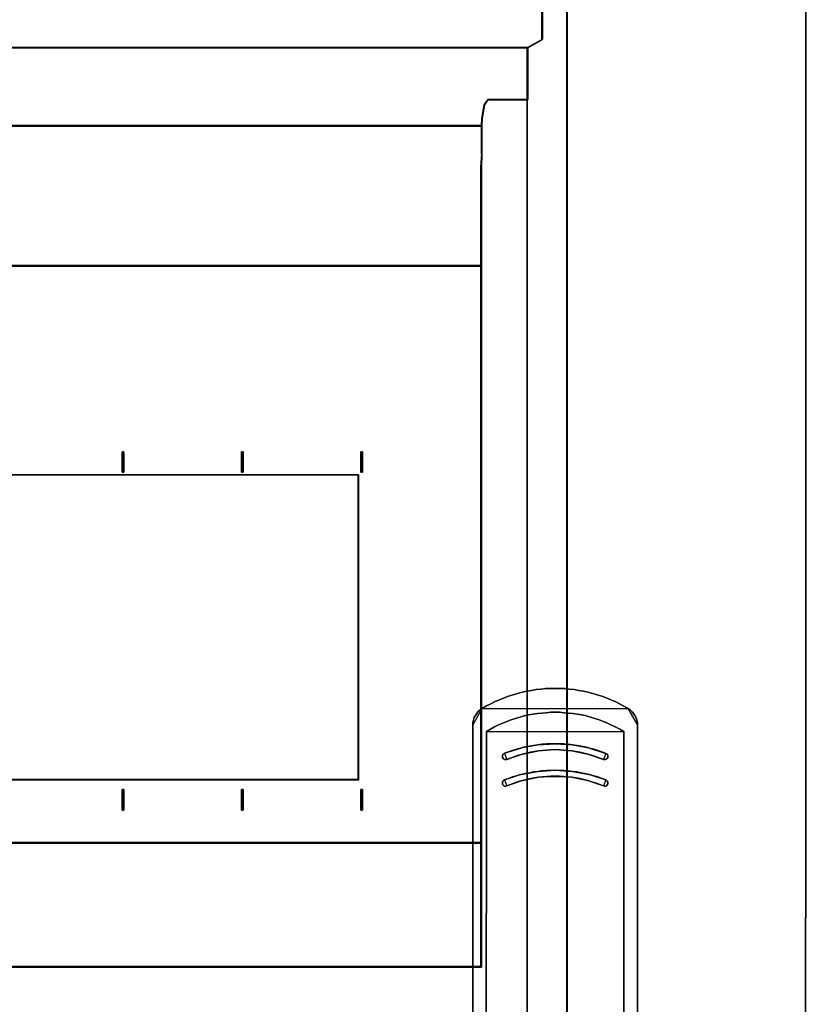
# Model space of a CAD drawing. Extents: x -558982 to 5119495, y -5290134 to 121759.
# Tile 212 of 256: x -466681 to -465495, y 30392 to 31877. Entities that reach past the tile are written whole.
import ezdxf

# ---------------------------------------------------------------- set-up
doc = ezdxf.new("R2010")
doc.units = 0
doc.header["$MEASUREMENT"] = 0
doc.layers.get('0').update_dxf_attribs({"color": 252})
doc.layers.add('50', color=7, linetype='Continuous')
doc.layers.add('60', color=7, linetype='Continuous')

# ---------------------------------------------------------------- blocks, each defined once
blk = doc.blocks.new('*U1026')
at = {"layer": '60', "color": 7}
for points in [[(313.825033, -423.020506), (314, 24.903988), (313.825033, -423.020506)], [(314, 2.912724), (-35.827515, 3.027725), (-36, -400.568087), (313.827515, -400.654337), (314, 2.912724)], [(287.121379, -167.462008), (286.488841, -167.116691), (285.856304, -166.771374), (285.195015, -166.426057), (284.533726, -166.138292), (283.843685, -165.879304), (283.182396, -165.620317), (282.492356, -165.390105), (281.802315, -165.18867), (281.083523, -165.016012), (280.393482, -164.843353), (279.703441, -164.728247), (278.984649, -164.613142), (278.265857, -164.526812), (277.575816, -164.46926), (276.857024, -164.440483), (276.138231, -164.440483), (275.419439, -164.440483), (274.700647, -164.46926), (274.010606, -164.526812), (273.291814, -164.613142), (272.573021, -164.728247), (271.882981, -164.843353), (271.164188, -165.016012), (270.474148, -165.18867), (269.784107, -165.390105), (269.094066, -165.620317), (268.432777, -165.850528), (267.742737, -166.138292), (267.081448, -166.426057), (266.420159, -166.742597), (265.787622, -167.087914), (265.155084, -167.462008), (287.121379, -167.462008)], [(265.157735, -167.45936), (264.841045, -167.689717), (264.553145, -167.920075), (264.322825, -168.208022), (264.121295, -168.524763), (263.948555, -168.841505), (263.833395, -169.215836), (263.747025, -169.561372), (263.718235, -169.964498), (265.157735, -167.45936)], [(288.529066, -169.964498), (288.529066, -169.590167), (288.442719, -169.215836), (288.327589, -168.870299), (288.154895, -168.524763), (287.953418, -168.208022), (287.723158, -167.948869), (287.435334, -167.689717), (287.118728, -167.45936), (288.529066, -169.964498)], [(286.487786, -170.94166), (285.884062, -170.596511), (285.280338, -170.280124), (284.647866, -169.963737), (284.044141, -169.676113), (283.411669, -169.417251), (282.750447, -169.187151), (282.117974, -168.957052), (281.456753, -168.755715), (280.82428, -168.58314), (280.163058, -168.439328), (279.473088, -168.324278), (278.811866, -168.209228), (278.150645, -168.151703), (277.489423, -168.094179), (276.799453, -168.036654), (276.138231, -168.036654), (275.47701, -168.036654), (274.787039, -168.094179), (274.125818, -168.151703), (273.464596, -168.209228), (272.774626, -168.324278), (272.113404, -168.439328), (271.452183, -168.58314), (270.81971, -168.755715), (270.158489, -168.957052), (269.497267, -169.158389), (268.864794, -169.417251), (268.232321, -169.676113), (267.599849, -169.934975), (266.996124, -170.251362), (266.3924, -170.567749), (265.788676, -170.94166), (286.487786, -170.94166)], [(263.718235, -226.745859), (263.718235, -169.96185), (263.718235, -226.745859)], [(288.526415, -169.96185), (288.526415, -226.745859), (288.526415, -169.96185)], [(265.788676, -170.939012), (265.788676, -181.407099), (265.788676, -170.939012)], [(286.485135, -170.939012), (286.485135, -181.407099), (286.485135, -170.939012)], [(281.226913, -174.391067), (281.801905, -174.534959), (282.348148, -174.736409), (282.894391, -174.937859), (283.440634, -175.139309), (283.584382, -175.168088), (283.72813, -175.168088), (283.871878, -175.081752), (283.986876, -174.995416), (284.073125, -174.851524), (284.101875, -174.707631), (284.073125, -174.534959), (284.015626, -174.419845), (283.900627, -174.304731), (283.785629, -174.247174), (283.181887, -174.016946), (282.578145, -173.786717), (281.945654, -173.614046), (281.313162, -173.441374), (281.226913, -173.412596), (280.623171, -173.268703), (279.99068, -173.153589), (279.386938, -173.038475), (278.754446, -172.952139), (278.093205, -172.865803), (277.460714, -172.808246), (276.799473, -172.779468), (276.138231, -172.779468), (275.47699, -172.779468), (274.815749, -172.808246), (274.154508, -172.865803), (273.522016, -172.952139), (272.889525, -173.038475), (272.257033, -173.12481), (271.653292, -173.268703), (271.0208, -173.412596), (270.963301, -173.441374), (270.330809, -173.614046), (269.698318, -173.786717), (269.094576, -173.988167), (268.490834, -174.247174), (268.347086, -174.304731), (268.260837, -174.391067), (268.203338, -174.534959), (268.174588, -174.707631), (268.203338, -174.851524), (268.289587, -174.995416), (268.375835, -175.081752), (268.519584, -175.168088), (268.692081, -175.168088), (268.835829, -175.139309), (269.382072, -174.937859), (269.928315, -174.736409), (270.474557, -174.534959), (271.0208, -174.391067), (271.193298, -174.33351), (271.79704, -174.189617), (272.400781, -174.045724), (273.004523, -173.93061), (273.637015, -173.844274), (274.240757, -173.786717), (274.873248, -173.72916), (275.50574, -173.700381), (276.138231, -173.671603), (276.770723, -173.700381), (277.403214, -173.72916), (278.006956, -173.786717), (278.639448, -173.844274), (279.24319, -173.93061), (279.875681, -174.045724), (280.479423, -174.189617), (281.083165, -174.33351), (281.226913, -174.391067)], [(281.226913, -174.391067), (281.801905, -174.534959), (282.348148, -174.736409), (282.894391, -174.937859), (283.440634, -175.139309), (283.584382, -175.168088), (283.72813, -175.168088), (283.871878, -175.081752), (283.986876, -174.995416), (284.073125, -174.851524), (284.101875, -174.707631), (284.073125, -174.534959), (284.015626, -174.419845), (283.900627, -174.304731), (283.785629, -174.247174), (283.181887, -174.016946), (282.578145, -173.786717), (281.945654, -173.614046), (281.313162, -173.441374), (281.226913, -173.412596), (280.623171, -173.268703), (279.99068, -173.153589), (279.386938, -173.038475), (278.754446, -172.952139), (278.093205, -172.865803), (277.460714, -172.808246), (276.799473, -172.779468), (276.138231, -172.779468), (275.47699, -172.779468), (274.815749, -172.808246), (274.154508, -172.865803), (273.522016, -172.952139), (272.889525, -173.038475), (272.257033, -173.12481), (271.653292, -173.268703), (271.0208, -173.412596), (270.963301, -173.441374), (270.330809, -173.614046), (269.698318, -173.786717), (269.094576, -173.988167), (268.490834, -174.247174), (268.347086, -174.304731), (268.260837, -174.391067), (268.203338, -174.534959), (268.174588, -174.707631), (268.203338, -174.851524), (268.289587, -174.995416), (268.375835, -175.081752), (268.519584, -175.168088), (268.692081, -175.168088), (268.835829, -175.139309), (269.382072, -174.937859), (269.928315, -174.736409), (270.474557, -174.534959), (271.0208, -174.391067), (271.193298, -174.33351), (271.79704, -174.189617), (272.400781, -174.045724), (273.004523, -173.93061), (273.637015, -173.844274), (274.240757, -173.786717), (274.873248, -173.72916), (275.50574, -173.700381), (276.138231, -173.671603), (276.770723, -173.700381), (277.403214, -173.72916), (278.006956, -173.786717), (278.639448, -173.844274), (279.24319, -173.93061), (279.875681, -174.045724), (280.479423, -174.189617), (281.083165, -174.33351), (281.226913, -174.391067)], [(281.313162, -173.441374), (281.945654, -173.614046), (282.578145, -173.786717), (283.181887, -174.016946), (283.785629, -174.247174), (283.900627, -174.304731), (284.015626, -174.419845), (284.073125, -174.534959), (284.101875, -174.707631), (284.073125, -174.851524), (283.986876, -174.995416), (283.871878, -175.081752), (283.72813, -175.168088), (283.584382, -175.168088), (283.440634, -175.139309), (282.894391, -174.937859), (282.348148, -174.736409), (281.801905, -174.534959), (281.226913, -174.391067), (281.083165, -174.33351), (280.479423, -174.189617), (279.875681, -174.045724), (279.24319, -173.93061), (278.639448, -173.844274), (278.006956, -173.786717), (277.403214, -173.72916), (276.770723, -173.700381), (276.138231, -173.671603), (275.50574, -173.700381), (274.873248, -173.72916), (274.240757, -173.786717), (273.637015, -173.844274), (273.004523, -173.93061), (272.400781, -174.045724), (271.79704, -174.189617), (271.193298, -174.33351), (271.0208, -174.391067), (270.474557, -174.534959), (269.928315, -174.736409), (269.382072, -174.937859), (268.835829, -175.139309), (268.692081, -175.168088), (268.519584, -175.168088), (268.375835, -175.081752), (268.289587, -174.995416), (268.203338, -174.851524), (268.174588, -174.707631), (268.203338, -174.534959), (268.260837, -174.391067), (268.347086, -174.304731), (268.490834, -174.247174), (269.094576, -173.988167), (269.698318, -173.786717), (270.330809, -173.614046), (270.963301, -173.441374), (271.0208, -173.412596), (271.653292, -173.268703), (272.257033, -173.12481), (272.889525, -173.038475), (273.522016, -172.952139), (274.154508, -172.865803), (274.815749, -172.808246), (275.47699, -172.779468), (276.138231, -172.779468), (276.799473, -172.779468), (277.460714, -172.808246), (278.093205, -172.865803), (278.754446, -172.952139), (279.386938, -173.038475), (279.99068, -173.153589), (280.623171, -173.268703), (281.226913, -173.412596), (281.313162, -173.441374)], [(270.963454, -173.441502), (270.330725, -173.614514), (269.697996, -173.787525), (269.094027, -173.989372), (268.490059, -174.220054), (270.963454, -173.441502)], [(271.021776, -173.412373), (270.960803, -173.441502), (271.021776, -173.412373)], [(273.524333, -172.951597), (272.890832, -173.038489), (272.257331, -173.125381), (271.652626, -173.270201), (271.019125, -173.415021), (273.524333, -172.951597)], [(276.138231, -172.779468), (275.476906, -172.779468), (274.81558, -172.808597), (274.154254, -172.866856), (273.521681, -172.954245), (276.138231, -172.779468)], [(276.138231, -173.669242), (275.505401, -173.698371), (274.872571, -173.727501), (274.23974, -173.78576), (273.635675, -173.844019), (276.138231, -173.669242)], [(278.754781, -172.954245), (278.092785, -172.866856), (277.459572, -172.808597), (276.797576, -172.779468), (276.13558, -172.779468), (278.754781, -172.954245)], [(278.640788, -173.844019), (278.007287, -173.78576), (277.402582, -173.727501), (276.769081, -173.698371), (276.13558, -173.669242), (278.640788, -173.844019)], [(281.228176, -173.415021), (280.623561, -173.270201), (279.990153, -173.154345), (279.385537, -173.038489), (278.75213, -172.951597), (281.228176, -173.415021)], [(281.225525, -173.412373), (281.313009, -173.441502), (281.225525, -173.412373)], [(283.786404, -174.246536), (283.181788, -174.016526), (282.577172, -173.786517), (281.943765, -173.614009), (281.310358, -173.441502), (283.786404, -174.246536)], [(268.837341, -175.139289), (268.693265, -175.168088), (268.520372, -175.168088), (268.376296, -175.081692), (268.28985, -174.995297), (268.203404, -174.851304), (268.174588, -174.707312), (268.203404, -174.534521), (268.261034, -174.390528), (268.34748, -174.304133), (268.491557, -174.246536), (268.837341, -175.139289)], [(271.021776, -174.389535), (270.475005, -174.533655), (269.928233, -174.735423), (269.381462, -174.93719), (268.83469, -175.138958), (271.021776, -174.389535)], [(271.019125, -174.392183), (271.194092, -174.331276), (271.019125, -174.392183)], [(273.638326, -173.844019), (273.005015, -173.930473), (272.40049, -174.045745), (271.795966, -174.189835), (271.191441, -174.333924), (273.638326, -173.844019)], [(281.082371, -174.333924), (280.478501, -174.189835), (279.874632, -174.045745), (279.242006, -173.930473), (278.638137, -173.844019), (281.082371, -174.333924)], [(281.228176, -174.392183), (281.082371, -174.331276), (281.228176, -174.392183)], [(283.441772, -175.138958), (282.894906, -174.93719), (282.34804, -174.735423), (281.801174, -174.533655), (281.225525, -174.389535), (283.441772, -175.138958)], [(283.439121, -175.139289), (283.583198, -175.168088), (283.727275, -175.168088), (283.871352, -175.081692), (283.986613, -174.995297), (284.073059, -174.851304), (284.101875, -174.707312), (284.073059, -174.534521), (284.015429, -174.419327), (283.900167, -174.304133), (283.784906, -174.246536), (283.439121, -175.139289)], [(281.226913, -178.38734), (281.801905, -178.560036), (282.348148, -178.732733), (282.894391, -178.934212), (283.440634, -179.135691), (283.584382, -179.193256), (283.72813, -179.164474), (283.871878, -179.106908), (283.986876, -178.991777), (284.073125, -178.847864), (284.101875, -178.70395), (284.073125, -178.560036), (283.986876, -178.416123), (283.900627, -178.300992), (283.785629, -178.243426), (283.181887, -178.013164), (282.578145, -177.782903), (281.945654, -177.610206), (281.313162, -177.43751), (281.226913, -177.408727), (280.623171, -177.264813), (279.99068, -177.149683), (279.386938, -177.034552), (278.754446, -176.948203), (278.093205, -176.861855), (277.431964, -176.833072), (276.799473, -176.80429), (276.138231, -176.775507), (275.47699, -176.80429), (274.815749, -176.833072), (274.154508, -176.861855), (273.522016, -176.948203), (272.889525, -177.034552), (272.257033, -177.149683), (271.653292, -177.264813), (271.0208, -177.408727), (270.934551, -177.43751), (270.330809, -177.610206), (269.698318, -177.782903), (269.094576, -178.013164), (268.490834, -178.243426), (268.347086, -178.300992), (268.260837, -178.416123), (268.203338, -178.531254), (268.174588, -178.70395), (268.203338, -178.847864), (268.260837, -178.991777), (268.375835, -179.106908), (268.519584, -179.164474), (268.692081, -179.164474), (268.835829, -179.135691), (269.382072, -178.934212), (269.928315, -178.732733), (270.474557, -178.531254), (271.0208, -178.38734), (271.193298, -178.329775), (271.79704, -178.185861), (272.400781, -178.041947), (273.004523, -177.926816), (273.637015, -177.840468), (274.240757, -177.782903), (274.873248, -177.725337), (275.50574, -177.696554), (276.138231, -177.696554), (276.770723, -177.696554), (277.374465, -177.725337), (278.006956, -177.782903), (278.639448, -177.840468), (279.24319, -177.926816), (279.875681, -178.041947), (280.479423, -178.185861), (281.083165, -178.329775), (281.226913, -178.38734)], [(281.226913, -178.38734), (281.801905, -178.560036), (282.348148, -178.732733), (282.894391, -178.934212), (283.440634, -179.135691), (283.584382, -179.193256), (283.72813, -179.164474), (283.871878, -179.106908), (283.986876, -178.991777), (284.073125, -178.847864), (284.101875, -178.70395), (284.073125, -178.560036), (283.986876, -178.416123), (283.900627, -178.300992), (283.785629, -178.243426), (283.181887, -178.013164), (282.578145, -177.782903), (281.945654, -177.610206), (281.313162, -177.43751), (281.226913, -177.408727), (280.623171, -177.264813), (279.99068, -177.149683), (279.386938, -177.034552), (278.754446, -176.948203), (278.093205, -176.861855), (277.431964, -176.833072), (276.799473, -176.80429), (276.138231, -176.775507), (275.47699, -176.80429), (274.815749, -176.833072), (274.154508, -176.861855), (273.522016, -176.948203), (272.889525, -177.034552), (272.257033, -177.149683), (271.653292, -177.264813), (271.0208, -177.408727), (270.934551, -177.43751), (270.330809, -177.610206), (269.698318, -177.782903), (269.094576, -178.013164), (268.490834, -178.243426), (268.347086, -178.300992), (268.260837, -178.416123), (268.203338, -178.531254), (268.174588, -178.70395), (268.203338, -178.847864), (268.260837, -178.991777), (268.375835, -179.106908), (268.519584, -179.164474), (268.692081, -179.164474), (268.835829, -179.135691), (269.382072, -178.934212), (269.928315, -178.732733), (270.474557, -178.531254), (271.0208, -178.38734), (271.193298, -178.329775), (271.79704, -178.185861), (272.400781, -178.041947), (273.004523, -177.926816), (273.637015, -177.840468), (274.240757, -177.782903), (274.873248, -177.725337), (275.50574, -177.696554), (276.138231, -177.696554), (276.770723, -177.696554), (277.374465, -177.725337), (278.006956, -177.782903), (278.639448, -177.840468), (279.24319, -177.926816), (279.875681, -178.041947), (280.479423, -178.185861), (281.083165, -178.329775), (281.226913, -178.38734)], [(281.313162, -177.43751), (281.945654, -177.610206), (282.578145, -177.782903), (283.181887, -178.013164), (283.785629, -178.243426), (283.900627, -178.300992), (283.986876, -178.416123), (284.073125, -178.560036), (284.101875, -178.70395), (284.073125, -178.847864), (283.986876, -178.991777), (283.871878, -179.106908), (283.72813, -179.164474), (283.584382, -179.193256), (283.440634, -179.135691), (282.894391, -178.934212), (282.348148, -178.732733), (281.801905, -178.560036), (281.226913, -178.38734), (281.083165, -178.329775), (280.479423, -178.185861), (279.875681, -178.041947), (279.24319, -177.926816), (278.639448, -177.840468), (278.006956, -177.782903), (277.374465, -177.725337), (276.770723, -177.696554), (276.138231, -177.696554), (275.50574, -177.696554), (274.873248, -177.725337), (274.240757, -177.782903), (273.637015, -177.840468), (273.004523, -177.926816), (272.400781, -178.041947), (271.79704, -178.185861), (271.193298, -178.329775), (271.0208, -178.38734), (270.474557, -178.531254), (269.928315, -178.732733), (269.382072, -178.934212), (268.835829, -179.135691), (268.692081, -179.164474), (268.519584, -179.164474), (268.375835, -179.106908), (268.260837, -178.991777), (268.203338, -178.847864), (268.174588, -178.70395), (268.203338, -178.531254), (268.260837, -178.416123), (268.347086, -178.300992), (268.490834, -178.243426), (269.094576, -178.013164), (269.698318, -177.782903), (270.330809, -177.610206), (270.934551, -177.43751), (271.0208, -177.408727), (271.653292, -177.264813), (272.257033, -177.149683), (272.889525, -177.034552), (273.522016, -176.948203), (274.154508, -176.861855), (274.815749, -176.833072), (275.47699, -176.80429), (276.138231, -176.775507), (276.799473, -176.80429), (277.431964, -176.833072), (278.093205, -176.861855), (278.754446, -176.948203), (279.386938, -177.034552), (279.99068, -177.149683), (280.623171, -177.264813), (281.226913, -177.408727), (281.313162, -177.43751)], [(270.936944, -177.437541), (270.332419, -177.610616), (269.699108, -177.783691), (269.094583, -178.014457), (268.490059, -178.245223), (270.936944, -177.437541)], [(271.021776, -177.408412), (270.934293, -177.44019), (271.021776, -177.408412)], [(273.524333, -176.947636), (272.890832, -177.034528), (272.257331, -177.150384), (271.652626, -177.26624), (271.019125, -177.41106), (273.524333, -176.947636)], [(273.638326, -177.840058), (273.005015, -177.926512), (272.40049, -178.041784), (271.795966, -178.185874), (271.191441, -178.329964), (273.638326, -177.840058)], [(276.138231, -176.775507), (275.476906, -176.804637), (274.81558, -176.833766), (274.154254, -176.862896), (273.521681, -176.950284), (276.138231, -176.775507)], [(276.138231, -177.694411), (275.505401, -177.694411), (274.872571, -177.72407), (274.23974, -177.783388), (273.635675, -177.842706), (276.138231, -177.694411)], [(278.754781, -176.950284), (278.092785, -176.862896), (277.43079, -176.833766), (276.797576, -176.804637), (276.13558, -176.775507), (278.754781, -176.950284)], [(278.640788, -177.842706), (278.007287, -177.783388), (277.373786, -177.72407), (276.769081, -177.694411), (276.13558, -177.694411), (278.640788, -177.842706)], [(281.082371, -178.329964), (280.478501, -178.185874), (279.874632, -178.041784), (279.242006, -177.926512), (278.638137, -177.840058), (281.082371, -178.329964)], [(281.228176, -177.41106), (280.623561, -177.26624), (279.990153, -177.150384), (279.385537, -177.034528), (278.75213, -176.947636), (281.228176, -177.41106)], [(281.225525, -177.408412), (281.313009, -177.44019), (281.225525, -177.408412)], [(283.786404, -178.245223), (283.181788, -178.014457), (282.577172, -177.783691), (281.943765, -177.610616), (281.310358, -177.437541), (283.786404, -178.245223)], [(268.837341, -179.135328), (268.693265, -179.164127), (268.520372, -179.164127), (268.376296, -179.10653), (268.261034, -178.991336), (268.203404, -178.847344), (268.174588, -178.703351), (268.203404, -178.53056), (268.261034, -178.415366), (268.34748, -178.300172), (268.491557, -178.242575), (268.837341, -179.135328)], [(271.021776, -178.385575), (270.475005, -178.529694), (269.928233, -178.731462), (269.381462, -178.93323), (268.83469, -179.134997), (271.021776, -178.385575)], [(271.019125, -178.388223), (271.194092, -178.327316), (271.019125, -178.388223)], [(281.228176, -178.388223), (281.082371, -178.327316), (281.228176, -178.388223)], [(283.441772, -179.134997), (282.894906, -178.93323), (282.34804, -178.731462), (281.801174, -178.558518), (281.225525, -178.385575), (283.441772, -179.134997)], [(283.439121, -179.135639), (283.583198, -179.193256), (283.727275, -179.164448), (283.871352, -179.106831), (283.986613, -178.991597), (284.073059, -178.847554), (284.101875, -178.703512), (284.073059, -178.559469), (283.986613, -178.415426), (283.900167, -178.300192), (283.784906, -178.242575), (283.439121, -179.135639)], [(265.791327, -181.404451), (265.759515, -215.303258), (265.791327, -181.404451)], [(286.485135, -181.404451), (286.485135, -215.303258), (286.485135, -181.404451)]]:
    blk.add_lwpolyline(points, close=True, dxfattribs=at)
for points in [[(263.718235, -226.744346), (263.718235, -169.960715), (263.718235, -169.960715), (263.746985, -169.558198), (263.833233, -169.213183), (263.948231, -168.839418), (264.120728, -168.523154), (264.321975, -168.206891), (264.551971, -167.919379), (264.839466, -167.689369), (265.155711, -167.45936), (265.7882, -167.085594), (266.42069, -166.74058), (267.081928, -166.424316), (267.743167, -166.136804), (268.433156, -165.849292), (269.094394, -165.619283), (269.784383, -165.389273), (270.474371, -165.188014), (271.16436, -165.015507), (271.883097, -164.843), (272.573086, -164.727995), (273.291824, -164.61299), (274.010561, -164.526737), (274.70055, -164.469234), (275.419288, -164.440483), (276.138026, -164.440483), (276.856763, -164.440483), (277.575501, -164.469234), (278.26549, -164.526737), (278.984228, -164.61299), (279.702965, -164.727995), (280.392954, -164.843), (281.082942, -165.015507), (281.80168, -165.188014), (282.491668, -165.389273), (283.181657, -165.619283), (283.842896, -165.878043), (284.532884, -166.136804), (285.194123, -166.424316), (285.855362, -166.769331), (286.487851, -167.114345), (287.12034, -167.45936), (287.436585, -167.689369), (287.72408, -167.94813), (287.954076, -168.206891), (288.155323, -168.523154), (288.32782, -168.868169), (288.442818, -169.213183), (288.529066, -169.586949), (288.529066, -169.960715), (288.529066, -226.744346)], [(288.529066, -226.744346), (288.529066, -169.960715), (288.529066, -169.586949), (288.442818, -169.213183), (288.32782, -168.868169), (288.155323, -168.523154), (287.954076, -168.206891), (287.72408, -167.94813), (287.436585, -167.689369), (287.12034, -167.45936), (287.12034, -167.45936), (286.487851, -167.114345), (285.855362, -166.769331), (285.194123, -166.424316), (284.532884, -166.136804), (283.842896, -165.878043), (283.181657, -165.619283), (282.491668, -165.389273), (281.80168, -165.188014), (281.082942, -165.015507), (280.392954, -164.843), (279.702965, -164.727995), (278.984228, -164.61299), (278.26549, -164.526737), (277.575501, -164.469234), (276.856763, -164.440483), (276.138026, -164.440483), (275.419288, -164.440483), (274.70055, -164.469234), (274.010561, -164.526737), (273.291824, -164.61299), (272.573086, -164.727995), (271.883097, -164.843), (271.16436, -165.015507), (270.474371, -165.188014), (269.784383, -165.389273), (269.094394, -165.619283), (268.433156, -165.849292), (267.743167, -166.136804), (267.081928, -166.424316), (266.42069, -166.74058), (265.7882, -167.085594), (265.155711, -167.45936), (264.839466, -167.689369), (264.551971, -167.919379), (264.321975, -168.206891), (264.120728, -168.523154), (263.948231, -168.839418), (263.833233, -169.213183), (263.746985, -169.558198), (263.718235, -169.960715), (263.718235, -226.744346)], [(286.487786, -215.302162), (286.487786, -181.405547), (286.487786, -170.940435), (286.487786, -170.940435), (285.88405, -170.595431), (285.280314, -170.279178), (284.647829, -169.962924), (284.044093, -169.675421), (283.411607, -169.416669), (282.750373, -169.186666), (282.117887, -168.956664), (281.456653, -168.755411), (280.824167, -168.58291), (280.162933, -168.439158), (279.472948, -168.324157), (278.811714, -168.209156), (278.150479, -168.151655), (277.489244, -168.094154), (276.79926, -168.036654), (276.138025, -168.036654), (275.476791, -168.036654), (274.786807, -168.094154), (274.125572, -168.151655), (273.464337, -168.209156), (272.774353, -168.324157), (272.113118, -168.439158), (271.451884, -168.58291), (270.819398, -168.755411), (270.158164, -168.956664), (269.496929, -169.157916), (268.864444, -169.416669), (268.231958, -169.675421), (267.599473, -169.934174), (266.995737, -170.250427), (266.392001, -170.566681), (265.788265, -170.940435), (265.788265, -181.405547), (265.759515, -215.302162)], [(265.759515, -215.302162), (265.788265, -181.405547), (265.788265, -170.940435), (265.788265, -170.940435), (266.392001, -170.566681), (266.995737, -170.250427), (267.599473, -169.934174), (268.231958, -169.675421), (268.864444, -169.416669), (269.496929, -169.157916), (270.158164, -168.956664), (270.819398, -168.755411), (271.451884, -168.58291), (272.113118, -168.439158), (272.774353, -168.324157), (273.464337, -168.209156), (274.125572, -168.151655), (274.786807, -168.094154), (275.476791, -168.036654), (276.138025, -168.036654), (276.79926, -168.036654), (277.489244, -168.094154), (278.150479, -168.151655), (278.811714, -168.209156), (279.472948, -168.324157), (280.162933, -168.439158), (280.824167, -168.58291), (281.456653, -168.755411), (282.117887, -168.956664), (282.750373, -169.186666), (283.411607, -169.416669), (284.044093, -169.675421), (284.647829, -169.962924), (285.280314, -170.279178), (285.88405, -170.595431), (286.487786, -170.940435), (286.487786, -181.405547), (286.487786, -215.302162)]]:
    blk.add_lwpolyline(points, dxfattribs=at)
blk = doc.blocks.new('*C1027')
at = {"layer": '50', "color": 7}
for points in [[(277.988639, -308.919879), (277.988639, -92.364282), (277.988639, -89.030361), (277.988639, -73.754035), (277.988639, -65.021152), (277.988639, -62.085311), (277.988639, -3.79145), (277.465886, -1.875689), (276.096772, -0.507289), (274.777444, -0.158969), (274.279584, -0.009689), (164.999394, -0.034569)], [(6.008797, -67.85232), (272.015062, -67.85232), (274.205643, -66.582098), (274.205643, -4.141941), (174.857805, -4.141941)], [(6.008797, -67.85232), (272.015062, -67.85232), (274.205643, -66.582098), (274.205643, -4.141941), (174.857805, -4.141941)], [(174.857805, -4.139345), (274.205643, -4.139345), (274.205643, -66.526159), (272.015062, -67.795296), (272.015062, -75.634086), (266.015856, -75.634086), (265.493104, -76.430407), (265.144602, -78.495866), (265.094816, -79.541038), (265.094816, -79.565923), (265.094816, -83.796381), (265.020137, -85.7623), (265.020137, -92.381723), (265.020137, -100.693328), (265.020137, -187.766109), (265.020137, -206.479664), (13.003722, -206.479664)]]:
    blk.add_lwpolyline(points, dxfattribs=at)
for points in [[(274.123461, -66.583862), (274.123461, -4.138135), (274.123461, -66.583862)], [(277.906457, -62.071436), (277.906457, -65.090313), (277.906457, -62.071436)], [(277.906457, -65.008221), (277.906457, -73.821222), (277.906457, -65.008221)], [(271.933725, -67.85232), (274.205643, -66.499122), (271.933725, -67.85232)], [(272.015906, -67.770228), (6.007953, -67.770228), (272.015906, -67.770228)], [(12.928242, -79.617995), (265.095617, -79.617995), (265.095617, -79.592947), (265.145403, -78.540925), (265.493907, -76.46193), (266.016663, -75.66039), (272.015906, -75.66039), (272.015906, -67.770228), (6.007953, -67.770228), (6.007953, -75.66039), (12.007197, -75.66039), (12.529952, -76.46193), (12.878456, -78.540925), (12.928242, -79.617995)], [(12.965938, -79.578273), (265.057921, -79.578273), (265.057921, -79.553392), (265.107692, -78.508425), (265.456092, -76.443371), (265.978691, -75.647205), (271.976141, -75.647205), (271.976141, -67.80995), (6.047718, -67.80995), (6.047718, -75.647205), (12.045168, -75.647205), (12.567768, -76.443371), (12.916167, -78.508425), (12.965938, -79.578273)], [(271.933725, -75.685511), (271.933725, -67.770228), (271.933725, -75.685511)], [(277.906457, -73.73913), (277.906457, -89.095678), (277.906457, -73.73913)], [(265.414884, -76.4826), (266.019315, -75.603418), (265.414884, -76.4826)], [(265.937133, -75.603418), (272.015906, -75.603418), (265.937133, -75.603418)], [(271.933725, -83.945051), (271.933725, -75.603418), (271.933725, -83.945051)], [(265.06495, -78.548147), (265.497065, -76.400508), (265.06495, -78.548147)], [(265.017232, -79.617995), (265.149782, -78.466055), (265.017232, -79.617995)], [(12.924446, -79.535902), (265.099413, -79.535902), (12.924446, -79.535902)], [(12.999128, -100.73689), (265.024731, -100.73689), (265.024731, -92.396337), (265.024731, -85.75386), (265.099413, -83.781094), (265.099413, -79.535902), (12.924446, -79.535902), (12.924446, -83.781094), (12.999128, -85.75386), (12.999128, -92.396337), (12.999128, -100.73689)], [(13.038869, -100.697168), (264.98499, -100.697168), (264.98499, -92.387868), (264.98499, -85.770282), (265.059648, -83.804909), (265.059648, -79.575624), (12.964211, -79.575624), (12.964211, -83.804909), (13.038869, -85.770282), (13.038869, -92.387868), (13.038869, -100.697168)], [(265.017232, -83.84707), (265.017232, -79.509421), (265.017232, -83.84707)], [(264.943003, -85.811988), (265.099413, -83.76233), (264.943003, -85.811988)], [(271.933725, -92.427035), (271.933725, -83.862959), (271.933725, -92.427035)], [(264.943003, -92.427035), (264.943003, -85.729896), (264.943003, -92.427035)], [(277.906457, -89.010938), (277.906457, -92.427035), (277.906457, -89.010938)], [(264.943003, -206.479664), (264.943003, -92.344943), (264.943003, -206.479664)], [(271.933725, -343.067942), (271.933725, -92.344943), (271.933725, -343.067942)], [(277.906457, -92.344943), (277.906457, -308.938747), (277.906457, -92.344943)], [(265.025185, -100.654798), (12.998674, -100.654798), (265.025185, -100.654798)], [(12.998674, -187.773222), (265.025185, -187.773222), (265.025185, -100.654798), (12.998674, -100.654798), (12.998674, -187.773222)], [(210.841129, -131.828671), (210.841129, -128.738295), (210.841129, -131.828671)], [(210.841129, -128.738295), (210.947169, -128.738295), (210.841129, -128.738295)], [(210.876254, -131.828671), (210.841129, -131.828671), (210.841129, -128.738295), (210.876254, -128.738295), (210.981632, -128.738295), (211.08701, -128.738295), (211.122136, -128.738295), (211.122136, -131.828671), (211.08701, -131.828671), (210.981632, -131.828671), (210.876254, -131.828671)], [(210.841129, -128.738295), (210.841129, -131.828671), (210.876254, -131.828671), (210.981632, -131.828671), (211.08701, -131.828671), (211.122136, -131.828671), (211.122136, -128.738295), (211.08701, -128.738295), (210.981632, -128.738295), (210.876254, -128.738295), (210.841129, -128.738295)], [(210.864988, -128.738295), (211.021397, -128.738295), (210.864988, -128.738295)], [(210.880894, -128.778017), (210.880894, -131.788949), (210.906078, -131.788949), (210.981632, -131.788949), (211.057186, -131.788949), (211.082371, -131.788949), (211.082371, -128.778017), (211.057186, -128.778017), (210.981632, -128.778017), (210.906078, -128.778017), (210.880894, -128.778017)], [(210.939216, -128.738295), (211.098277, -128.738295), (210.939216, -128.738295)], [(211.013444, -128.738295), (211.122136, -128.738295), (211.013444, -128.738295)], [(211.039955, -128.738295), (211.039955, -131.828671), (211.039955, -128.738295)], [(228.833554, -131.828671), (228.833554, -128.738295), (228.833554, -131.828671)], [(228.833554, -128.738295), (228.939595, -128.738295), (228.833554, -128.738295)], [(228.86868, -131.828671), (228.833554, -131.828671), (228.833554, -128.738295), (228.86868, -128.738295), (228.974058, -128.738295), (229.079436, -128.738295), (229.114562, -128.738295), (229.114562, -131.828671), (229.079436, -131.828671), (228.974058, -131.828671), (228.86868, -131.828671)], [(228.833554, -128.738295), (228.833554, -131.828671), (228.86868, -131.828671), (228.974058, -131.828671), (229.079436, -131.828671), (229.114562, -131.828671), (229.114562, -128.738295), (229.079436, -128.738295), (228.974058, -128.738295), (228.86868, -128.738295), (228.833554, -128.738295)], [(228.857413, -128.738295), (229.013823, -128.738295), (228.857413, -128.738295)], [(228.873319, -128.778017), (228.873319, -131.788949), (228.898504, -131.788949), (228.974058, -131.788949), (229.049612, -131.788949), (229.074796, -131.788949), (229.074796, -128.778017), (229.049612, -128.778017), (228.974058, -128.778017), (228.898504, -128.778017), (228.873319, -128.778017)], [(228.931642, -128.738295), (229.088052, -128.738295), (228.931642, -128.738295)], [(229.00587, -128.738295), (229.114562, -128.738295), (229.00587, -128.738295)], [(229.03238, -128.738295), (229.03238, -131.828671), (229.03238, -128.738295)], [(246.82598, -131.828671), (246.82598, -128.738295), (246.82598, -131.828671)], [(246.82598, -128.738295), (246.95588, -128.738295), (246.82598, -128.738295)], [(246.896232, -131.828671), (246.82598, -131.828671), (246.82598, -128.738295), (246.896232, -128.738295), (246.966484, -128.738295), (247.071861, -128.738295), (247.106987, -128.738295), (247.106987, -131.828671), (247.071861, -131.828671), (246.966484, -131.828671), (246.896232, -131.828671)], [(246.82598, -128.738295), (246.82598, -131.828671), (246.896232, -131.828671), (246.966484, -131.828671), (247.071861, -131.828671), (247.106987, -131.828671), (247.106987, -128.738295), (247.071861, -128.738295), (246.966484, -128.738295), (246.896232, -128.738295), (246.82598, -128.738295)], [(246.865745, -128.778017), (246.865745, -131.788949), (246.916114, -131.788949), (246.966484, -131.788949), (247.042037, -131.788949), (247.067222, -131.788949), (247.067222, -128.778017), (247.042037, -128.778017), (246.966484, -128.778017), (246.916114, -128.778017), (246.865745, -128.778017)], [(246.873698, -128.738295), (247.006249, -128.738295), (246.873698, -128.738295)], [(246.924067, -128.738295), (247.080477, -128.738295), (246.924067, -128.738295)], [(246.998296, -128.738295), (247.106987, -128.738295), (246.998296, -128.738295)], [(247.024806, -128.738295), (247.024806, -131.828671), (247.024806, -128.738295)], [(210.841129, -131.746579), (210.947169, -131.746579), (210.841129, -131.746579)], [(210.864988, -131.746579), (211.021397, -131.746579), (210.864988, -131.746579)], [(210.939216, -131.746579), (211.098277, -131.746579), (210.939216, -131.746579)], [(211.013444, -131.746579), (211.122136, -131.746579), (211.013444, -131.746579)], [(228.833554, -131.746579), (228.939595, -131.746579), (228.833554, -131.746579)], [(228.857413, -131.746579), (229.013823, -131.746579), (228.857413, -131.746579)], [(228.931642, -131.746579), (229.088052, -131.746579), (228.931642, -131.746579)], [(229.00587, -131.746579), (229.114562, -131.746579), (229.00587, -131.746579)], [(246.82598, -131.746579), (246.95588, -131.746579), (246.82598, -131.746579)], [(246.873698, -131.746579), (247.006249, -131.746579), (246.873698, -131.746579)], [(246.924067, -131.746579), (247.080477, -131.746579), (246.924067, -131.746579)], [(246.998296, -131.746579), (247.106987, -131.746579), (246.998296, -131.746579)], [(246.510509, -132.244429), (31.516001, -132.244429), (246.510509, -132.244429)], [(246.510509, -132.244429), (246.510509, -178.271705), (31.516001, -178.271705), (31.516001, -132.244429), (246.510509, -132.244429)], [(246.425677, -178.271705), (246.425677, -132.244429), (246.425677, -178.271705)], [(31.516001, -178.189612), (246.510509, -178.189612), (31.516001, -178.189612)], [(210.841129, -182.773538), (210.841129, -179.680514), (210.841129, -182.773538)], [(210.841129, -179.680514), (210.947169, -179.680514), (210.841129, -179.680514)], [(211.122136, -179.680514), (211.122136, -182.773538), (211.08701, -182.773538), (210.981632, -182.773538), (210.876254, -182.773538), (210.841129, -182.773538), (210.841129, -179.680514), (210.876254, -179.680514), (210.981632, -179.680514), (211.08701, -179.680514), (211.122136, -179.680514)], [(211.122136, -182.773538), (211.122136, -179.680514), (211.08701, -179.680514), (210.981632, -179.680514), (210.876254, -179.680514), (210.841129, -179.680514), (210.841129, -182.773538), (210.876254, -182.773538), (210.981632, -182.773538), (211.08701, -182.773538), (211.122136, -182.773538)], [(210.864988, -179.680514), (211.021397, -179.680514), (210.864988, -179.680514)], [(211.082371, -182.733816), (211.082371, -179.720236), (211.057186, -179.720236), (210.981632, -179.720236), (210.906078, -179.720236), (210.880894, -179.720236), (210.880894, -182.733816), (210.906078, -182.733816), (210.981632, -182.733816), (211.057186, -182.733816), (211.082371, -182.733816)], [(210.939216, -179.680514), (211.098277, -179.680514), (210.939216, -179.680514)], [(211.013444, -179.680514), (211.122136, -179.680514), (211.013444, -179.680514)], [(211.039955, -179.680514), (211.039955, -182.773538), (211.039955, -179.680514)], [(228.833554, -182.773538), (228.833554, -179.680514), (228.833554, -182.773538)], [(228.833554, -179.680514), (228.939595, -179.680514), (228.833554, -179.680514)], [(229.114562, -179.680514), (229.114562, -182.773538), (229.079436, -182.773538), (228.974058, -182.773538), (228.86868, -182.773538), (228.833554, -182.773538), (228.833554, -179.680514), (228.86868, -179.680514), (228.974058, -179.680514), (229.079436, -179.680514), (229.114562, -179.680514)], [(229.114562, -182.773538), (229.114562, -179.680514), (229.079436, -179.680514), (228.974058, -179.680514), (228.86868, -179.680514), (228.833554, -179.680514), (228.833554, -182.773538), (228.86868, -182.773538), (228.974058, -182.773538), (229.079436, -182.773538), (229.114562, -182.773538)], [(228.857413, -179.680514), (229.013823, -179.680514), (228.857413, -179.680514)], [(229.074796, -182.733816), (229.074796, -179.720236), (229.049612, -179.720236), (228.974058, -179.720236), (228.898504, -179.720236), (228.873319, -179.720236), (228.873319, -182.733816), (228.898504, -182.733816), (228.974058, -182.733816), (229.049612, -182.733816), (229.074796, -182.733816)], [(228.931642, -179.680514), (229.088052, -179.680514), (228.931642, -179.680514)], [(229.00587, -179.680514), (229.114562, -179.680514), (229.00587, -179.680514)], [(229.03238, -179.680514), (229.03238, -182.773538), (229.03238, -179.680514)], [(246.82598, -182.773538), (246.82598, -179.680514), (246.82598, -182.773538)], [(246.82598, -179.680514), (246.95588, -179.680514), (246.82598, -179.680514)], [(247.106987, -179.680514), (247.106987, -182.773538), (247.071861, -182.773538), (246.966484, -182.773538), (246.896232, -182.773538), (246.82598, -182.773538), (246.82598, -179.680514), (246.896232, -179.680514), (246.966484, -179.680514), (247.071861, -179.680514), (247.106987, -179.680514)], [(247.071861, -179.680514), (246.966484, -179.680514), (246.896232, -179.680514), (246.82598, -179.680514), (246.82598, -182.773538), (246.896232, -182.773538), (246.966484, -182.773538), (247.071861, -182.773538), (247.106987, -182.773538), (247.106987, -179.680514), (247.071861, -179.680514)], [(247.042037, -179.720236), (246.966484, -179.720236), (246.916114, -179.720236), (246.865745, -179.720236), (246.865745, -182.733816), (246.916114, -182.733816), (246.966484, -182.733816), (247.042037, -182.733816), (247.067222, -182.733816), (247.067222, -179.720236), (247.042037, -179.720236)], [(246.873698, -179.680514), (247.006249, -179.680514), (246.873698, -179.680514)], [(246.924067, -179.680514), (247.080477, -179.680514), (246.924067, -179.680514)], [(246.998296, -179.680514), (247.106987, -179.680514), (246.998296, -179.680514)], [(247.024806, -179.680514), (247.024806, -182.773538), (247.024806, -179.680514)], [(210.841129, -182.691446), (210.947169, -182.691446), (210.841129, -182.691446)], [(210.864988, -182.691446), (211.021397, -182.691446), (210.864988, -182.691446)], [(210.939216, -182.691446), (211.098277, -182.691446), (210.939216, -182.691446)], [(211.013444, -182.691446), (211.122136, -182.691446), (211.013444, -182.691446)], [(228.833554, -182.691446), (228.939595, -182.691446), (228.833554, -182.691446)], [(228.857413, -182.691446), (229.013823, -182.691446), (228.857413, -182.691446)], [(228.931642, -182.691446), (229.088052, -182.691446), (228.931642, -182.691446)], [(229.00587, -182.691446), (229.114562, -182.691446), (229.00587, -182.691446)], [(246.82598, -182.691446), (246.95588, -182.691446), (246.82598, -182.691446)], [(246.873698, -182.691446), (247.006249, -182.691446), (246.873698, -182.691446)], [(246.924067, -182.691446), (247.080477, -182.691446), (246.924067, -182.691446)], [(246.998296, -182.691446), (247.106987, -182.691446), (246.998296, -182.691446)], [(265.025185, -187.691129), (12.998674, -187.691129), (265.025185, -187.691129)], [(12.998674, -206.479664), (265.025185, -206.479664), (265.025185, -187.691129), (12.998674, -187.691129), (12.998674, -206.479664)], [(13.041091, -206.439942), (264.985419, -206.439942), (264.985419, -187.730851), (13.041091, -187.730851), (13.041091, -206.439942)], [(265.025185, -206.397572), (12.998674, -206.397572), (265.025185, -206.397572)]]:
    blk.add_lwpolyline(points, close=True, dxfattribs=at)

msp = doc.modelspace()

# ---------------------------------------------------------------- block references
at = {"xscale": 10, "yscale": 10, "zscale": 10}
for name in ['*U1026', '*C1027']:
    msp.add_blockref(name, (-468635.2, 32512.7), dxfattribs=at)

doc.saveas('drawing.dxf')
